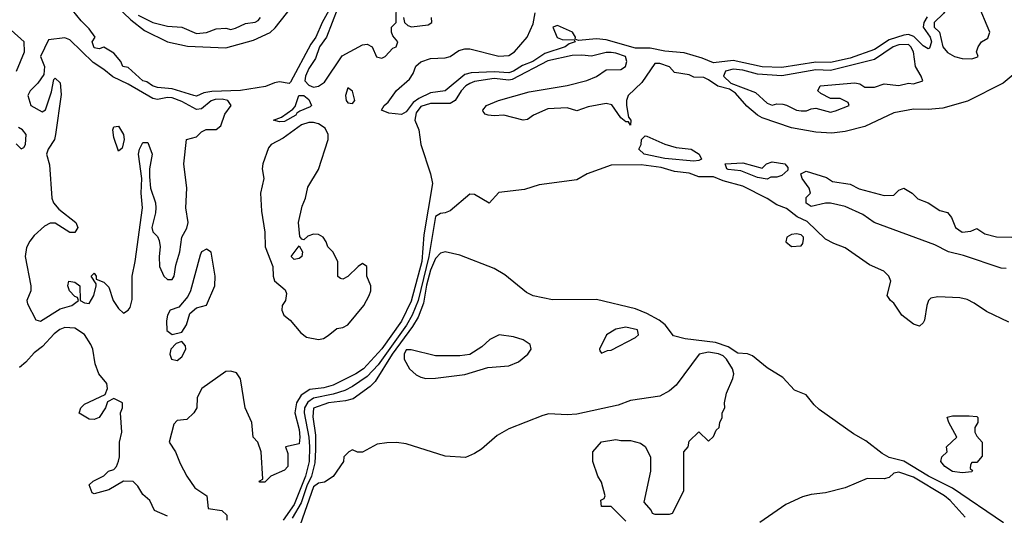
# Model space of a CAD drawing. Header units: inches. Extents: x 2348341 to 2479810, y 460419 to 613669.
# Tile 188 of 256: x 2362244 to 2366283, y 537650 to 539681. Entities that reach past the tile are written whole.
import ezdxf

# ---------------------------------------------------------------- set-up
doc = ezdxf.new("R2010")
doc.units = ezdxf.units.IN
doc.header["$MEASUREMENT"] = 0
doc.layers.add('C3563', color=7, linetype='Continuous')

msp = doc.modelspace()

# ---------------------------------------------------------------- linework, layer by layer
at = {"layer": 'C3563', "color": 2}
for points, elevation in [([(2362422, 540000), (2362427.7, 539990), (2362530, 539887.3), (2362592.4, 539792.4), (2362638.8, 539738.8), (2362700, 539680), (2362756.9, 539636.9), (2362850.3, 539590.3), (2362933, 539573), (2363090, 539565.3), (2363203, 539597), (2363271.8, 539628.2), (2363292.7, 539647.3), (2363390, 539773.4), (2363462.6, 539910), (2363469.8, 539930.2), (2363478.4, 540000)], 34), ([(2363595.8, 539870), (2363485.3, 539670), (2363459.6, 539610), (2363438.5, 539581.5), (2363354.9, 539425.1), (2363350, 539419.3), (2363310, 539426.3), (2363290, 539423), (2363252.4, 539407.6), (2363150, 539391.3), (2363032.8, 539387.2), (2362999.2, 539380.8), (2362970, 539368), (2362958, 539370), (2362870, 539397.4), (2362810, 539403.6), (2362789.2, 539410), (2362766, 539426), (2362749.2, 539430), (2362690, 539485.2), (2362668, 539490), (2362659, 539510), (2362630, 539544), (2362590, 539568), (2362570, 539562), (2362550, 539566), (2362542, 539590), (2362554, 539610), (2362530, 539644), (2362496, 539676), (2362460.7, 539720.7)], 34), ([(2363549.4, 539730), (2363502.8, 539610), (2363474.3, 539570), (2363457.2, 539522.8), (2363430, 539480.7), (2363416.9, 539450), (2363414, 539430), (2363430, 539412.4), (2363450, 539404.6), (2363470, 539408.5), (2363494.2, 539425.8), (2363567.6, 539532.4), (2363650, 539578), (2363670, 539580.5), (2363690.6, 539570.6), (2363708.5, 539528.5), (2363730, 539523), (2363744, 539530), (2363775.5, 539564.5), (2363788, 539570), (2363795.3, 539590), (2363774.6, 539614.6), (2363768.7, 539630), (2363768.7, 539650), (2363788, 539670), (2363790, 539754)], 38), ([(2362730, 539699.7), (2362790, 539669.2), (2362850, 539654.9), (2362910, 539650.7), (2362970, 539624.4), (2363011.3, 539628.7), (2363050, 539644), (2363090, 539646), (2363110, 539641), (2363130, 539646), (2363170, 539666), (2363210, 539670.6), (2363222.5, 539677.5), (2363232.7, 539690)], 38), ([(2365966.7, 539693.3), (2365952.1, 539670), (2365950.2, 539650), (2365979, 539610), (2365984.6, 539590), (2365975.3, 539564.7), (2365970, 539562), (2365950, 539574.3), (2365911.7, 539611.7), (2365890, 539620.3), (2365870, 539618.4), (2365810, 539599.3), (2365750, 539558.8), (2365650, 539522.9), (2365570, 539506.1), (2365510, 539507.1), (2365370, 539485.8), (2365290, 539488.4), (2365170, 539514.4), (2365090, 539505), (2365043.9, 539523.9), (2364970, 539545.3), (2364890, 539551.9), (2364830, 539564.5), (2364770, 539565.1), (2364650, 539598.2), (2364610, 539602.3), (2364536.4, 539596.4), (2364522, 539602), (2364524, 539610), (2364512.3, 539630), (2364450, 539656.9), (2364431, 539650), (2364448.9, 539608.9), (2364470, 539600.5), (2364518, 539598), (2364522, 539590), (2364498, 539582), (2364481, 539570), (2364397.6, 539542.4), (2364348.7, 539510), (2364306.5, 539493.5), (2364270, 539469.8), (2364250, 539463.4), (2364190, 539467.9), (2364096.3, 539463.7), (2364070, 539456.9), (2363990, 539389.7), (2363930, 539381.3), (2363881.2, 539358.8), (2363858.4, 539341.6), (2363830, 539303), (2363810, 539293), (2363758.4, 539298.4), (2363729, 539310), (2363739, 539330), (2363756.3, 539343.7), (2363789.6, 539390.4), (2363843, 539437), (2363858.9, 539461.1), (2363869.8, 539490.2), (2363890, 539508.4), (2363930, 539522.4), (2363990, 539525.5), (2364010, 539530.6), (2364045.6, 539554.4), (2364070, 539561.3), (2364090, 539561.7), (2364210, 539532.2), (2364250, 539534.4), (2364274.5, 539550), (2364325.2, 539610), (2364350, 539664.7), (2364358.7, 539710)], 34), ([(2363818, 539690), (2363822, 539670), (2363836.9, 539656.9), (2363851.3, 539651.3), (2363919.3, 539660.7), (2363935.3, 539670), (2363933.2, 539690)], 38), ([(2362230.9, 539470), (2362263.6, 539550), (2362262.7, 539590), (2362210, 539638)], 38), ([(2366360.5, 539490), (2366278.6, 539421.4), (2366132.4, 539347.6), (2366030, 539319.2), (2365970, 539313.1), (2365910, 539314.8), (2365830, 539299.7), (2365710, 539243.6), (2365630, 539223), (2365575.9, 539215.9), (2365510, 539219.6), (2365410, 539238.4), (2365290, 539279.6), (2365269.8, 539289.8), (2365226.5, 539326.5), (2365180.1, 539380.1), (2365156, 539396), (2365108.1, 539408.1), (2365070, 539435.3), (2365050, 539444), (2365010, 539446), (2364990, 539455.3), (2364930, 539465.2), (2364910, 539488), (2364870, 539502), (2364850, 539502), (2364796.4, 539423.6), (2364740.4, 539370), (2364733.7, 539350), (2364733.7, 539330), (2364741.4, 539281.4), (2364750.9, 539269.1), (2364750, 539248.7), (2364742, 539262), (2364730, 539262), (2364710, 539279), (2364672.5, 539332.5), (2364650, 539337.6), (2364575.5, 539324.5), (2364530, 539308), (2364490, 539319.3), (2364410, 539315.6), (2364351.3, 539290), (2364327.3, 539272.7), (2364310, 539269.3), (2364230, 539289.3), (2364190, 539286.6), (2364166, 539290), (2364154, 539294), (2364144.7, 539304.7), (2364144, 539310), (2364159, 539330), (2364208, 539350), (2364334.1, 539385.8), (2364490, 539411.8), (2364570, 539432.2), (2364610, 539448.2), (2364650, 539476.3), (2364710, 539477.3), (2364729, 539490), (2364734.5, 539510), (2364729, 539530), (2364690, 539544.5), (2364670, 539547), (2364650, 539546.6), (2364590, 539531.6), (2364550, 539535.8), (2364510, 539533.8), (2364410, 539513.2), (2364264.5, 539435.5), (2364250, 539432.8), (2364190, 539439.8), (2364110, 539427.3), (2364090, 539419.8), (2364074, 539410), (2364055.3, 539390), (2364030.6, 539349.4), (2364010, 539337), (2363930, 539337.1), (2363890, 539324.8), (2363870, 539299.6), (2363864.7, 539270), (2363882, 539230), (2363890.3, 539170), (2363928.9, 539050), (2363936.9, 539010), (2363901.3, 538798.7), (2363894, 538690), (2363850, 538527.3), (2363810, 538446), (2363730, 538332.3), (2363654.4, 538250), (2363622.8, 538230), (2363530, 538183), (2363492.1, 538172.1), (2363434.1, 538165.9), (2363398.3, 538141.7), (2363380.4, 538110), (2363373.4, 538070), (2363390, 538002), (2363393.4, 537970), (2363390, 537942), (2363334, 537930), (2363343.6, 537903.6), (2363344.7, 537850), (2363330, 537835.3), (2363274, 537810), (2363250, 537786), (2363230, 537786), (2363226, 537790), (2363242, 537798), (2363235.3, 537910), (2363221.2, 537950), (2363202, 537970), (2363197.2, 538030), (2363169.3, 538090), (2363149.6, 538209.6), (2363133.4, 538233.4), (2363110, 538240.9), (2363090, 538239.3), (2362991.3, 538170), (2362972, 538132), (2362971, 538090), (2362958, 538070), (2362930, 538042), (2362890, 538038), (2362876.9, 538023.1), (2362858, 537950), (2362882.8, 537910), (2362902, 537862), (2362930.6, 537810.6), (2362962.5, 537762.5), (2363012, 537730), (2363018, 537678), (2363074, 537670), (2363094, 537650), (2363094, 537630)], 38), ([(2362230, 539172), (2362250, 539151.3), (2362262, 539158), (2362268.7, 539170), (2362271.2, 539210), (2362256, 539230), (2362239.3, 539239.3)], 38), ([(2366301.2, 538441.2), (2366210, 538485.1), (2366159.1, 538519.1), (2366130, 538534), (2366100.9, 538540.9), (2366010, 538545.2), (2365980.7, 538539.3), (2365971.3, 538530), (2365964.7, 538510), (2365956, 538450), (2365950, 538438), (2365934.4, 538425.6), (2365910, 538433.2), (2365862.7, 538470), (2365830, 538519), (2365815.3, 538530), (2365802, 538550), (2365817.2, 538610), (2365809, 538630), (2365788.7, 538650), (2365730, 538677), (2365630, 538746), (2365583.3, 538763.3), (2365550, 538782), (2365473.9, 538853.9), (2365432.6, 538872.6), (2365390, 538907.6), (2365350, 538922), (2365310, 538948), (2365210, 538999.1), (2365130, 539020.4), (2365090, 539037.6), (2365030, 539037.4), (2364990, 539052.1), (2364930, 539058.5), (2364874.9, 539074.9), (2364793.5, 539086.5), (2364670, 539085.3), (2364571.3, 539050), (2364530, 539025.2), (2364375.2, 539004.8), (2364314.7, 538985.3), (2364210, 538972.7), (2364170, 538929), (2364110, 538964.5), (2364090, 538966.6), (2364010, 538898), (2363990, 538889.4), (2363970, 538887.3), (2363950, 538874), (2363922.8, 538710), (2363878.4, 538530), (2363854.4, 538470), (2363831.2, 538428.8), (2363714.2, 538265.8), (2363670, 538219), (2363610, 538177.1), (2363578.6, 538161.4), (2363530, 538145.6), (2363449.6, 538130.4), (2363426.1, 538113.9), (2363413.2, 538090), (2363411.6, 538070), (2363430.8, 537970), (2363433.1, 537930), (2363431.8, 537870), (2363416.2, 537810), (2363370, 537693.5), (2363324.9, 537630)], 42), ([(2366290, 538662), (2366270, 538662.9), (2366115.1, 538715.1), (2366054, 538730), (2365998.4, 538758.4), (2365749, 538850), (2365702, 538882), (2365630, 538915.3), (2365570, 538929.2), (2365550, 538929.2), (2365490, 538915.3), (2365470, 538928.7), (2365470, 538952), (2365488, 538970), (2365482, 538990), (2365453.2, 539030), (2365448, 539050), (2365470, 539060.7), (2365553.7, 539033.7), (2365578, 539018), (2365650, 539006.8), (2365687.3, 538987.3), (2365790, 538961), (2365830, 538962), (2365850, 538982), (2365870, 538990.8), (2365904.7, 538970), (2365927.5, 538947.5), (2365970, 538930.7), (2366018.5, 538898.5), (2366050.3, 538890.3), (2366066, 538870), (2366082.8, 538830), (2366110, 538810.7), (2366145.6, 538814.4), (2366170, 538824.7), (2366203.5, 538803.5), (2366250, 538791), (2366314, 538790)], 38), ([(2366278.8, 537618.8), (2366070, 537760.9), (2365971.6, 537810), (2365870, 537871.2), (2365810, 537886.2), (2365782.3, 537902.3), (2365714.4, 537954.4), (2365663.6, 537983.6), (2365523.9, 538083.9), (2365502.6, 538102.6), (2365470, 538143.7), (2365422.8, 538162.8), (2365374.5, 538214.5), (2365310, 538253.6), (2365250, 538304), (2365230, 538311.1), (2365190, 538314), (2365150, 538340.4), (2365097.8, 538357.8), (2364973.5, 538373.5), (2364925.6, 538385.6), (2364892.3, 538430), (2364867, 538450), (2364817.2, 538477.2), (2364770, 538495.6), (2364610, 538534.5), (2364430, 538533.2), (2364350, 538549), (2364323.2, 538563.2), (2364234.7, 538634.7), (2364190, 538660.7), (2364050, 538716.2), (2363990, 538729.5), (2363970, 538724.5), (2363950, 538702), (2363930, 538654.7), (2363913, 538593), (2363901, 538519), (2363878.2, 538461.8), (2363856, 538424), (2363771.7, 538310), (2363702.3, 538197.7), (2363682.4, 538177.6), (2363612.8, 538127.2), (2363581.3, 538118.7), (2363511.3, 538110), (2363450, 538089), (2363446.2, 538053.8), (2363458.2, 537978.2), (2363458.3, 537918.3), (2363455.1, 537864.9), (2363441.1, 537810), (2363422, 537770), (2363398.6, 537701.4), (2363362.6, 537637.4)], 46), ([(2362850, 537646), (2362798, 537670), (2362778, 537710), (2362750, 537735.3), (2362729.3, 537769.3), (2362710, 537788.7), (2362670, 537789), (2362610, 537754), (2362550, 537738), (2362542, 537742), (2362530, 537774), (2362546, 537790), (2362590, 537812), (2362609.1, 537830.9), (2362630, 537838), (2362642, 537850), (2362649.1, 537870.9), (2362654, 537890), (2362653.2, 537950), (2362662.7, 537990), (2362658, 538070), (2362666, 538090), (2362666, 538110), (2362630, 538128), (2362604.7, 538115.3), (2362596, 538090), (2362571, 538050), (2362550, 538042), (2362530, 538044), (2362488.7, 538068.7), (2362495.3, 538090), (2362510, 538104.7), (2362595.3, 538144.7), (2362604, 538170), (2362602, 538190), (2362569.5, 538230), (2362554.5, 538270), (2362545.1, 538330), (2362536.2, 538350), (2362510.9, 538390.9), (2362470, 538416.3), (2362430, 538418.9), (2362409.1, 538410.9), (2362386.1, 538393.9), (2362338.2, 538341.8), (2362304.2, 538315.8), (2362270, 538277.2), (2362244, 538256)], 38), ([(2364730, 537626), (2364670, 537686), (2364630, 537686), (2364628.4, 537711.6), (2364642, 537718), (2364646, 537730), (2364630, 537786), (2364615.3, 537810), (2364595.3, 537870), (2364595.3, 537910), (2364630, 537951), (2364690, 537961), (2364710, 537956), (2364750, 537956), (2364790, 537944.7), (2364810, 537932), (2364832, 537890), (2364831.3, 537830), (2364803.6, 537703.6), (2364834, 537670), (2364838, 537658), (2364850, 537654), (2364910, 537654), (2364922, 537658), (2364968, 537750), (2364968, 537910), (2364986, 537930), (2364990, 537954), (2365030, 537992), (2365070, 537954), (2365090, 537972), (2365101.2, 537998.8), (2365112.7, 538010), (2365116, 538030), (2365126, 538050), (2365126, 538070), (2365136, 538090), (2365135.1, 538110), (2365142.9, 538150), (2365169.5, 538210), (2365173.2, 538230), (2365167.3, 538250), (2365143.6, 538290), (2365130, 538303.6), (2365110, 538312.1), (2365070, 538318.7), (2365031.3, 538310), (2364936.7, 538183.3), (2364910, 538159.3), (2364870, 538138), (2364750, 538120.9), (2364698.4, 538101.6), (2364530, 538063.7), (2364490, 538060.9), (2364414.4, 538065.6), (2364390, 538059.3), (2364250, 538003.7), (2364203.4, 537976.6), (2364138.8, 537921.2), (2364110, 537902.7), (2364072.8, 537887.2), (2363990, 537892.3), (2363830, 537942.9), (2363790, 537947.6), (2363750, 537947.3), (2363710, 537940.9), (2363650, 537908), (2363630, 537908), (2363610, 537918), (2363594, 537910), (2363574, 537890), (2363572, 537870), (2363530.7, 537809.3), (2363494, 537786), (2363470, 537782), (2363450, 537767), (2363394.8, 537610)], 50), ([(2366122, 537642), (2366060.9, 537710), (2366037.2, 537730), (2365910, 537806.6), (2365850, 537827), (2365830, 537822.7), (2365810, 537804), (2365790, 537799), (2365719.6, 537800.4), (2365630, 537762), (2365550, 537742), (2365490, 537735.3), (2365455.3, 537724.7), (2365386.4, 537693.6), (2365279.6, 537620.4)], 50)]:
    msp.add_lwpolyline(points, dxfattribs=dict(at, elevation=elevation))
for points, elevation in [([(2366110, 539795.6), (2366090, 539785.3), (2366070, 539767.1), (2366033.1, 539706.9), (2365994.4, 539670), (2365994.9, 539650), (2366017.1, 539630), (2366030.4, 539570), (2366050, 539547.2), (2366078.8, 539530), (2366110, 539521.6), (2366150, 539520.7), (2366170, 539527.3), (2366175.3, 539530), (2366168, 539550), (2366175.3, 539570), (2366188.7, 539590), (2366215.1, 539604.9), (2366224, 539630), (2366173, 539750), (2366150, 539774.3)], 38), ([(2362430, 539607), (2362362, 539598), (2362330.4, 539530), (2362346.7, 539490), (2362342.9, 539457.1), (2362318.8, 539421.2), (2362287.2, 539390), (2362277.6, 539370), (2362290.8, 539330), (2362336, 539304), (2362350, 539312), (2362375.1, 539384.9), (2362384.5, 539435.5), (2362390, 539441), (2362410, 539422), (2362414.4, 539374.4), (2362391.8, 539210), (2362387, 539190), (2362360.7, 539150), (2362354, 539130), (2362366.6, 539086.6), (2362376.5, 538950), (2362383.1, 538930), (2362404.4, 538904.4), (2362474.8, 538850), (2362482.8, 538830), (2362470.5, 538809.5), (2362450, 538809.4), (2362390, 538847), (2362370, 538847.3), (2362345.9, 538834.2), (2362304, 538796), (2362286, 538774), (2362272.6, 538747.4), (2362266.7, 538710), (2362290.4, 538589.6), (2362290.3, 538569.7), (2362273.4, 538530), (2362275.9, 538515.9), (2362310, 538451.3), (2362330, 538446), (2362410, 538496), (2362458, 538510), (2362486, 538530), (2362482, 538542), (2362470, 538546), (2362449.3, 538569.3), (2362442, 538590), (2362446, 538610), (2362470, 538604.7), (2362490.9, 538590.9), (2362492, 538530), (2362510, 538521), (2362530, 538518), (2362549, 538550), (2362558, 538590), (2362558, 538598), (2362538, 538630), (2362550, 538642), (2362558, 538630), (2362558, 538618), (2362590, 538604.7), (2362610, 538584.7), (2362627.7, 538530), (2362650, 538497.3), (2362670, 538478.8), (2362690, 538490.8), (2362698, 538502), (2362705.4, 538534.6), (2362705.1, 538630), (2362718.4, 538690), (2362747.6, 538910), (2362742.9, 538970), (2362746, 539030), (2362732.3, 539130), (2362736, 539150), (2362750, 539178), (2362770, 539178), (2362787.3, 539130), (2362776.3, 539070), (2362776.8, 539036.8), (2362780.7, 538990), (2362802, 538930), (2362803, 538910), (2362802, 538890), (2362786, 538830), (2362791.1, 538811.1), (2362810, 538792), (2362816.3, 538776.3), (2362820.7, 538750), (2362816.3, 538710), (2362818, 538670), (2362836, 538630), (2362850, 538616), (2362870, 538616), (2362878, 538630), (2362884.7, 538675.3), (2362900.7, 538730), (2362909.2, 538790), (2362930, 538826), (2362935.1, 538850), (2362926.3, 538910), (2362929.6, 538990), (2362917.6, 539090), (2362929.2, 539190), (2362970, 539201), (2362990, 539221), (2363009.4, 539230.6), (2363050, 539230.7), (2363070, 539246.8), (2363085.8, 539294.2), (2363112.3, 539330), (2363098, 539350), (2363074.9, 539354.9), (2363046.1, 539353.9), (2363030, 539348.4), (2362990, 539316.3), (2362970, 539313.5), (2362910, 539346.4), (2362870, 539360.7), (2362850, 539362.5), (2362810, 539353.8), (2362790, 539358.7), (2362690, 539416.8), (2362626.4, 539446.4), (2362590, 539477.3), (2362545.9, 539505.9), (2362450, 539598)], 38), ([(2365890, 539578.9), (2365850, 539578.7), (2365826.7, 539570), (2365750, 539517.7), (2365570, 539473.5), (2365510, 539475.5), (2365370, 539451.6), (2365270, 539457.8), (2365210, 539474.2), (2365170, 539478.7), (2365139.1, 539470), (2365130.8, 539450), (2365161.1, 539421.1), (2365262.3, 539382.3), (2365310, 539338.8), (2365330, 539331), (2365350, 539336), (2365374.4, 539334.4), (2365390, 539331), (2365430, 539310.7), (2365450, 539308), (2365472.1, 539307.9), (2365490, 539316), (2365510, 539318), (2365570, 539302.8), (2365590, 539307.3), (2365646, 539330), (2365642, 539342), (2365610, 539358), (2365570, 539358), (2365530, 539378), (2365518, 539390), (2365528, 539410), (2365670, 539422), (2365690, 539418), (2365710, 539404.7), (2365750, 539404.7), (2365790, 539418.8), (2365850, 539411), (2365890, 539420.7), (2365910, 539418.8), (2365948, 539430), (2365942, 539450), (2365919, 539490), (2365909.6, 539550), (2365899.7, 539570)], 38), ([(2363590, 539402), (2363580.5, 539370), (2363584, 539350), (2363590, 539341), (2363610, 539338), (2363619, 539350), (2363610, 539388)], 38), ([(2363310, 539262), (2363286, 539270), (2363318, 539282), (2363365.1, 539314.9), (2363374.8, 539325.2), (2363389.7, 539370.3), (2363410, 539370.3), (2363430, 539353.4), (2363441, 539330), (2363435.9, 539324.1), (2363393.8, 539306.2), (2363381.6, 539298.4), (2363377.3, 539290), (2363330, 539264.5)], 34), ([(2362650, 539142), (2362630, 539198), (2362627, 539230), (2362630, 539242), (2362650, 539244.7), (2362670.5, 539210), (2362673, 539190), (2362665.4, 539154.6)], 38), ([(2363430, 539260.4), (2363400.5, 539250), (2363324.5, 539195.5), (2363275.5, 539170), (2363264.3, 539155.7), (2363241.7, 539090), (2363239.5, 539070), (2363245.7, 539030), (2363231.7, 538970), (2363236.3, 538896.3), (2363250.2, 538810.2), (2363251.7, 538750), (2363283, 538670), (2363284.4, 538630), (2363290, 538611.3), (2363333.3, 538573.3), (2363338.7, 538558.7), (2363334.4, 538530), (2363321.6, 538510), (2363319.3, 538490), (2363327.7, 538470), (2363354, 538450), (2363397.5, 538397.5), (2363420.4, 538380.4), (2363470, 538370.7), (2363490, 538374), (2363510, 538386.8), (2363544.5, 538415.5), (2363570, 538419.1), (2363590, 538431), (2363656, 538510), (2363677.2, 538550), (2363684, 538570), (2363684, 538590), (2363668.7, 538630), (2363668, 538670), (2363650, 538682), (2363632, 538670), (2363590, 538628), (2363570, 538618), (2363560.4, 538620.4), (2363548.9, 538628.9), (2363548.7, 538690), (2363529.3, 538729.3), (2363508, 538750), (2363502, 538770), (2363488.7, 538790), (2363470, 538801.2), (2363450, 538802.7), (2363426.2, 538793.8), (2363410, 538779), (2363401.2, 538781.2), (2363392.9, 538792.9), (2363388.3, 538850), (2363403, 538917), (2363416, 538950), (2363425.9, 538994.1), (2363470, 539066.8), (2363509.7, 539190), (2363509.7, 539210), (2363496.9, 539236.9), (2363470, 539254.2), (2363450, 539260.4)], 38), ([(2365010, 539101.6), (2364890, 539111.8), (2364805.2, 539130), (2364784, 539150), (2364793.2, 539170), (2364795.3, 539190), (2364810, 539204.7), (2364816.4, 539203.6), (2364890, 539170.5), (2364937.5, 539157.5), (2364998, 539150), (2365031, 539130), (2365041, 539110), (2365030, 539103.7)], 38), ([(2365310, 539028), (2365270, 539034), (2365202, 539062), (2365150, 539067.8), (2365144, 539070), (2365138, 539090), (2365210, 539094), (2365290, 539072), (2365308, 539090), (2365330, 539098.8), (2365382, 539090), (2365395.3, 539075.3), (2365395.3, 539064.7), (2365370, 539042), (2365350, 539035.3), (2365324.7, 539035.3)], 38), ([(2365430, 538804), (2365410, 538801.2), (2365391.3, 538790), (2365386.8, 538770), (2365410, 538751.3), (2365450, 538754), (2365456.4, 538763.6), (2365459, 538781), (2365459, 538790), (2365450, 538799)], 46), ([(2363010, 538741.2), (2362990, 538729), (2362984.2, 538715.8), (2362944.4, 538570), (2362933.8, 538546.2), (2362896.7, 538503.3), (2362862, 538490), (2362851, 538470), (2362846.4, 538446.4), (2362847.3, 538407.3), (2362870, 538390.8), (2362910, 538401), (2362929.2, 538430), (2362942.5, 538477.5), (2362970, 538500.7), (2363010, 538511.3), (2363044.5, 538590), (2363045.6, 538630), (2363030, 538728)], 38), ([(2363370, 538698), (2363358, 538710), (2363390, 538754), (2363404.7, 538730), (2363402, 538710), (2363390, 538702)], 38), ([(2364730, 538421.2), (2364690, 538412.7), (2364651.3, 538390), (2364622, 538330), (2364623.6, 538323.6), (2364630, 538314), (2364654.6, 538325.4), (2364670, 538326.8), (2364770, 538378), (2364782, 538390), (2364778, 538410)], 50), ([(2364211.1, 538388.9), (2364172, 538370), (2364139.8, 538340.2), (2364090, 538308.7), (2364050, 538304), (2363950, 538304), (2363850, 538328), (2363830, 538328), (2363821, 538310), (2363821, 538290), (2363842.8, 538250), (2363870, 538226), (2363890, 538216), (2363910, 538211), (2363950, 538211.3), (2364070, 538227.3), (2364164.7, 538255.3), (2364250, 538262.8), (2364290, 538278.8), (2364328.7, 538310), (2364342, 538330), (2364338, 538350), (2364309.1, 538369.1), (2364270, 538381.2)], 50), ([(2362910, 538362), (2362886.4, 538353.6), (2362864, 538330), (2362860.7, 538310), (2362866.8, 538290), (2362890, 538284), (2362910, 538298.8), (2362926, 538330), (2362924.7, 538344.7)], 38), ([(2366110, 537824), (2366070, 537829.4), (2366039, 537850), (2366022, 537870), (2366026, 537890), (2366048, 537910), (2366046, 537930), (2366088, 537970), (2366055.3, 538030), (2366048.4, 538051.6), (2366070, 538058), (2366138, 538058), (2366170, 538054), (2366174, 538050), (2366174, 538030), (2366162, 538010), (2366162, 537990), (2366170, 537974), (2366192, 537950), (2366191.6, 537891.6), (2366170, 537866), (2366150, 537866), (2366143.6, 537856.4), (2366142, 537842), (2366152.7, 537832.7), (2366150, 537828)], 42)]:
    msp.add_lwpolyline(points, close=True, dxfattribs=dict(at, elevation=elevation))

doc.saveas('drawing.dxf')
